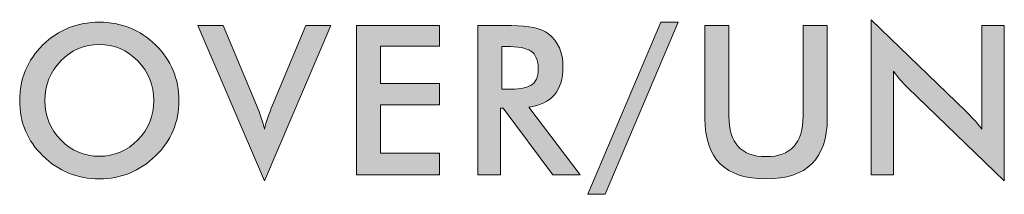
# Model space of a CAD drawing. Header units: inches. Extents: x -3.1 to 15.2, y -1.5 to 10.6.
# Tile 24 of 89: x 5.2359 to 5.433, y 1.416 to 1.4509. Entities that reach past the tile are written whole.
import ezdxf

# ---------------------------------------------------------------- set-up
doc = ezdxf.new("R2010")
doc.units = ezdxf.units.IN
doc.header["$MEASUREMENT"] = 0
doc.layers.add('Screenprinting', color=7, linetype='Continuous')

# ---------------------------------------------------------------- blocks, each defined once
blk = doc.blocks.new('block 3240')
at = {"layer": 'Screenprinting', "true_color": 0xffffff}
h = blk.add_hatch(color=7, dxfattribs=at)
h.dxf.hatch_style = 2
edge = h.paths.add_edge_path()
edge.add_spline(control_points=[(5.40629, 1.41988), (5.40629, 1.41988), (5.40629, 1.45089), (5.40629, 1.45089), (5.40629, 1.45089), (5.42523, 1.43264), (5.42523, 1.43264), (5.42626, 1.43165), (5.42735, 1.43043), (5.42849, 1.42902), (5.42849, 1.42902), (5.42849, 1.44972), (5.42849, 1.44972), (5.42849, 1.44972), (5.43296, 1.44972), (5.43296, 1.44972), (5.43296, 1.44972), (5.43296, 1.41871), (5.43296, 1.41871), (5.43296, 1.41871), (5.41364, 1.43728), (5.41364, 1.43728), (5.41258, 1.43829), (5.41161, 1.4394), (5.41075, 1.44062), (5.41075, 1.44062), (5.41075, 1.41988), (5.41075, 1.41988), (5.41075, 1.41988), (5.40629, 1.41988), (5.40629, 1.41988)], knot_values=[0, 0, 0, 0, 1, 1, 1, 2, 2, 2, 3, 3, 3, 4, 4, 4, 5, 5, 5, 6, 6, 6, 7, 7, 7, 8, 8, 8, 9, 9, 9, 10, 10, 10, 10], degree=3, periodic=1)
h = blk.add_hatch(color=7, dxfattribs=at)
h.dxf.hatch_style = 2
edge = h.paths.add_edge_path()
edge.add_spline(control_points=[(5.26774, 1.43473), (5.26774, 1.43039), (5.26618, 1.42672), (5.26307, 1.42368), (5.25992, 1.42061), (5.25616, 1.41909), (5.2518, 1.41909), (5.24738, 1.41909), (5.2436, 1.42061), (5.24049, 1.42368), (5.23741, 1.42669), (5.23586, 1.43037), (5.23586, 1.43473), (5.23586, 1.4391), (5.23741, 1.4428), (5.24049, 1.44584), (5.2436, 1.44887), (5.24738, 1.45039), (5.2518, 1.45039), (5.2562, 1.45039), (5.25995, 1.44887), (5.26307, 1.44584), (5.26618, 1.44278), (5.26774, 1.43907), (5.26774, 1.43473)], knot_values=[0, 0, 0, 0, 1, 1, 1, 2, 2, 2, 3, 3, 3, 4, 4, 4, 5, 5, 5, 6, 6, 6, 7, 7, 7, 8, 8, 8, 8], degree=3, periodic=1)
edge = h.paths.add_edge_path()
edge.add_spline(control_points=[(5.2627, 1.43473), (5.2627, 1.43783), (5.26162, 1.44047), (5.25948, 1.44267), (5.25739, 1.44484), (5.25484, 1.44592), (5.2518, 1.44592), (5.24877, 1.44592), (5.2462, 1.44484), (5.24408, 1.44267), (5.24196, 1.4405), (5.24091, 1.43785), (5.24091, 1.43473), (5.24091, 1.43165), (5.24196, 1.42902), (5.24408, 1.42685), (5.2462, 1.42468), (5.24877, 1.4236), (5.2518, 1.4236), (5.25481, 1.4236), (5.25736, 1.42468), (5.25948, 1.42685), (5.26162, 1.42905), (5.2627, 1.43168), (5.2627, 1.43473)], knot_values=[0, 0, 0, 0, 1, 1, 1, 2, 2, 2, 3, 3, 3, 4, 4, 4, 5, 5, 5, 6, 6, 6, 7, 7, 7, 8, 8, 8, 8], degree=3, periodic=1)
h = blk.add_hatch(color=7, dxfattribs=at)
h.dxf.hatch_style = 2
edge = h.paths.add_edge_path()
edge.add_spline(control_points=[(5.28485, 1.41871), (5.28485, 1.41871), (5.27154, 1.44972), (5.27154, 1.44972), (5.27154, 1.44972), (5.27659, 1.44972), (5.27659, 1.44972), (5.27659, 1.44972), (5.28327, 1.43382), (5.28327, 1.43382), (5.28402, 1.43203), (5.28455, 1.43043), (5.28485, 1.42902), (5.28522, 1.43053), (5.28576, 1.43212), (5.28648, 1.43382), (5.28648, 1.43382), (5.29316, 1.44972), (5.29316, 1.44972), (5.29316, 1.44972), (5.29816, 1.44972), (5.29816, 1.44972), (5.29816, 1.44972), (5.28485, 1.41871), (5.28485, 1.41871)], knot_values=[0, 0, 0, 0, 1, 1, 1, 2, 2, 2, 3, 3, 3, 4, 4, 4, 5, 5, 5, 6, 6, 6, 7, 7, 7, 8, 8, 8, 8], degree=3, periodic=1)
h = blk.add_hatch(color=7, dxfattribs=at)
h.dxf.hatch_style = 2
h.paths.add_polyline_path([(5.30326, 1.41988), (5.30326, 1.44972), (5.31991, 1.44972), (5.31991, 1.44558), (5.30809, 1.44558), (5.30809, 1.43812), (5.31991, 1.43812), (5.31991, 1.43387), (5.30809, 1.43387), (5.30809, 1.42422), (5.31991, 1.42422), (5.31991, 1.41988)])
h = blk.add_hatch(color=7, dxfattribs=at)
h.dxf.hatch_style = 2
edge = h.paths.add_edge_path()
edge.add_spline(control_points=[(5.33209, 1.43324), (5.33209, 1.43324), (5.33209, 1.41988), (5.33209, 1.41988), (5.33209, 1.41988), (5.32754, 1.41988), (5.32754, 1.41988), (5.32754, 1.41988), (5.32754, 1.44972), (5.32754, 1.44972), (5.32754, 1.44972), (5.3343, 1.44972), (5.3343, 1.44972), (5.3378, 1.44972), (5.34028, 1.44916), (5.34173, 1.44805), (5.34365, 1.44652), (5.3446, 1.44434), (5.3446, 1.4415), (5.3446, 1.43669), (5.34233, 1.434), (5.33776, 1.43344), (5.33776, 1.43344), (5.34803, 1.41988), (5.34803, 1.41988), (5.34803, 1.41988), (5.34256, 1.41988), (5.34256, 1.41988), (5.34256, 1.41988), (5.33263, 1.43324), (5.33263, 1.43324), (5.33263, 1.43324), (5.33209, 1.43324), (5.33209, 1.43324)], knot_values=[0, 0, 0, 0, 1, 1, 1, 2, 2, 2, 3, 3, 3, 4, 4, 4, 5, 5, 5, 6, 6, 6, 7, 7, 7, 8, 8, 8, 9, 9, 9, 10, 10, 10, 11, 11, 11, 11], degree=3, periodic=1)
edge = h.paths.add_edge_path()
edge.add_spline(control_points=[(5.33238, 1.43698), (5.33238, 1.43698), (5.33326, 1.43698), (5.33326, 1.43698), (5.33559, 1.43698), (5.33724, 1.43724), (5.3382, 1.43776), (5.33916, 1.43827), (5.33964, 1.43939), (5.33964, 1.44108), (5.33964, 1.44283), (5.33915, 1.44401), (5.33818, 1.44463), (5.33721, 1.44524), (5.33556, 1.44554), (5.33326, 1.44554), (5.33326, 1.44554), (5.33238, 1.44554), (5.33238, 1.44554), (5.33238, 1.44554), (5.33238, 1.43698), (5.33238, 1.43698)], knot_values=[0, 0, 0, 0, 1, 1, 1, 2, 2, 2, 3, 3, 3, 4, 4, 4, 5, 5, 5, 6, 6, 6, 7, 7, 7, 7], degree=3, periodic=1)
h = blk.add_hatch(color=7, dxfattribs=at)
h.dxf.hatch_style = 2
h.paths.add_polyline_path([(5.36418, 1.45039), (5.36764, 1.45039), (5.35304, 1.416), (5.34958, 1.416)])
h = blk.add_hatch(color=7, dxfattribs=at)
h.dxf.hatch_style = 2
edge = h.paths.add_edge_path()
edge.add_spline(control_points=[(5.37303, 1.44972), (5.37303, 1.44972), (5.37783, 1.44972), (5.37783, 1.44972), (5.37783, 1.44972), (5.37783, 1.43161), (5.37783, 1.43161), (5.37783, 1.42622), (5.3803, 1.42352), (5.38525, 1.42352), (5.3902, 1.42352), (5.39268, 1.42622), (5.39268, 1.43161), (5.39268, 1.43161), (5.39268, 1.44972), (5.39268, 1.44972), (5.39268, 1.44972), (5.39752, 1.44972), (5.39752, 1.44972), (5.39752, 1.44972), (5.39752, 1.43115), (5.39752, 1.43115), (5.39752, 1.42311), (5.39343, 1.41909), (5.38525, 1.41909), (5.3771, 1.41909), (5.37303, 1.42311), (5.37303, 1.43115), (5.37303, 1.43115), (5.37303, 1.44972), (5.37303, 1.44972)], knot_values=[0, 0, 0, 0, 1, 1, 1, 2, 2, 2, 3, 3, 3, 4, 4, 4, 5, 5, 5, 6, 6, 6, 7, 7, 7, 8, 8, 8, 9, 9, 9, 10, 10, 10, 10], degree=3, periodic=1)
at = {"layer": 'Screenprinting', "lineweight": 0}
for points in [[(5.30326, 1.41988), (5.30326, 1.44972), (5.31991, 1.44972), (5.31991, 1.44558), (5.30809, 1.44558), (5.30809, 1.43812), (5.31991, 1.43812), (5.31991, 1.43387), (5.30809, 1.43387), (5.30809, 1.42422), (5.31991, 1.42422), (5.31991, 1.41988), (5.30326, 1.41988)], [(5.36418, 1.45039), (5.36764, 1.45039), (5.35304, 1.416), (5.34958, 1.416), (5.36418, 1.45039)]]:
    blk.add_lwpolyline(points, dxfattribs=at)
for points, knots in [([(5.40629, 1.41988), (5.40629, 1.41988), (5.40629, 1.45089), (5.40629, 1.45089), (5.40629, 1.45089), (5.42523, 1.43264), (5.42523, 1.43264), (5.42626, 1.43165), (5.42735, 1.43043), (5.42849, 1.42902), (5.42849, 1.42902), (5.42849, 1.44972), (5.42849, 1.44972), (5.42849, 1.44972), (5.43296, 1.44972), (5.43296, 1.44972), (5.43296, 1.44972), (5.43296, 1.41871), (5.43296, 1.41871), (5.43296, 1.41871), (5.41364, 1.43728), (5.41364, 1.43728), (5.41258, 1.43829), (5.41161, 1.4394), (5.41075, 1.44062), (5.41075, 1.44062), (5.41075, 1.41988), (5.41075, 1.41988), (5.41075, 1.41988), (5.40629, 1.41988), (5.40629, 1.41988)], [0, 0, 0, 0, 1, 1, 1, 2, 2, 2, 3, 3, 3, 4, 4, 4, 5, 5, 5, 6, 6, 6, 7, 7, 7, 8, 8, 8, 9, 9, 9, 10, 10, 10, 10]), ([(5.26774, 1.43473), (5.26774, 1.43039), (5.26618, 1.42672), (5.26307, 1.42368), (5.25992, 1.42061), (5.25616, 1.41909), (5.2518, 1.41909), (5.24738, 1.41909), (5.2436, 1.42061), (5.24049, 1.42368), (5.23741, 1.42669), (5.23586, 1.43037), (5.23586, 1.43473), (5.23586, 1.4391), (5.23741, 1.4428), (5.24049, 1.44584), (5.2436, 1.44887), (5.24738, 1.45039), (5.2518, 1.45039), (5.2562, 1.45039), (5.25995, 1.44887), (5.26307, 1.44584), (5.26618, 1.44278), (5.26774, 1.43907), (5.26774, 1.43473)], [0, 0, 0, 0, 1, 1, 1, 2, 2, 2, 3, 3, 3, 4, 4, 4, 5, 5, 5, 6, 6, 6, 7, 7, 7, 8, 8, 8, 8]), ([(5.28485, 1.41871), (5.28485, 1.41871), (5.27154, 1.44972), (5.27154, 1.44972), (5.27154, 1.44972), (5.27659, 1.44972), (5.27659, 1.44972), (5.27659, 1.44972), (5.28327, 1.43382), (5.28327, 1.43382), (5.28402, 1.43203), (5.28455, 1.43043), (5.28485, 1.42902), (5.28522, 1.43053), (5.28576, 1.43212), (5.28648, 1.43382), (5.28648, 1.43382), (5.29316, 1.44972), (5.29316, 1.44972), (5.29316, 1.44972), (5.29816, 1.44972), (5.29816, 1.44972), (5.29816, 1.44972), (5.28485, 1.41871), (5.28485, 1.41871)], [0, 0, 0, 0, 1, 1, 1, 2, 2, 2, 3, 3, 3, 4, 4, 4, 5, 5, 5, 6, 6, 6, 7, 7, 7, 8, 8, 8, 8]), ([(5.33209, 1.43324), (5.33209, 1.43324), (5.33209, 1.41988), (5.33209, 1.41988), (5.33209, 1.41988), (5.32754, 1.41988), (5.32754, 1.41988), (5.32754, 1.41988), (5.32754, 1.44972), (5.32754, 1.44972), (5.32754, 1.44972), (5.3343, 1.44972), (5.3343, 1.44972), (5.3378, 1.44972), (5.34028, 1.44916), (5.34173, 1.44805), (5.34365, 1.44652), (5.3446, 1.44434), (5.3446, 1.4415), (5.3446, 1.43669), (5.34233, 1.434), (5.33776, 1.43344), (5.33776, 1.43344), (5.34803, 1.41988), (5.34803, 1.41988), (5.34803, 1.41988), (5.34256, 1.41988), (5.34256, 1.41988), (5.34256, 1.41988), (5.33263, 1.43324), (5.33263, 1.43324), (5.33263, 1.43324), (5.33209, 1.43324), (5.33209, 1.43324)], [0, 0, 0, 0, 1, 1, 1, 2, 2, 2, 3, 3, 3, 4, 4, 4, 5, 5, 5, 6, 6, 6, 7, 7, 7, 8, 8, 8, 9, 9, 9, 10, 10, 10, 11, 11, 11, 11]), ([(5.37303, 1.44972), (5.37303, 1.44972), (5.37783, 1.44972), (5.37783, 1.44972), (5.37783, 1.44972), (5.37783, 1.43161), (5.37783, 1.43161), (5.37783, 1.42622), (5.3803, 1.42352), (5.38525, 1.42352), (5.3902, 1.42352), (5.39268, 1.42622), (5.39268, 1.43161), (5.39268, 1.43161), (5.39268, 1.44972), (5.39268, 1.44972), (5.39268, 1.44972), (5.39752, 1.44972), (5.39752, 1.44972), (5.39752, 1.44972), (5.39752, 1.43115), (5.39752, 1.43115), (5.39752, 1.42311), (5.39343, 1.41909), (5.38525, 1.41909), (5.3771, 1.41909), (5.37303, 1.42311), (5.37303, 1.43115), (5.37303, 1.43115), (5.37303, 1.44972), (5.37303, 1.44972)], [0, 0, 0, 0, 1, 1, 1, 2, 2, 2, 3, 3, 3, 4, 4, 4, 5, 5, 5, 6, 6, 6, 7, 7, 7, 8, 8, 8, 9, 9, 9, 10, 10, 10, 10]), ([(5.2627, 1.43473), (5.2627, 1.43783), (5.26162, 1.44047), (5.25948, 1.44267), (5.25739, 1.44484), (5.25484, 1.44592), (5.2518, 1.44592), (5.24877, 1.44592), (5.2462, 1.44484), (5.24408, 1.44267), (5.24196, 1.4405), (5.24091, 1.43785), (5.24091, 1.43473), (5.24091, 1.43165), (5.24196, 1.42902), (5.24408, 1.42685), (5.2462, 1.42468), (5.24877, 1.4236), (5.2518, 1.4236), (5.25481, 1.4236), (5.25736, 1.42468), (5.25948, 1.42685), (5.26162, 1.42905), (5.2627, 1.43168), (5.2627, 1.43473)], [0, 0, 0, 0, 1, 1, 1, 2, 2, 2, 3, 3, 3, 4, 4, 4, 5, 5, 5, 6, 6, 6, 7, 7, 7, 8, 8, 8, 8]), ([(5.33238, 1.43698), (5.33238, 1.43698), (5.33326, 1.43698), (5.33326, 1.43698), (5.33559, 1.43698), (5.33724, 1.43724), (5.3382, 1.43776), (5.33916, 1.43827), (5.33964, 1.43939), (5.33964, 1.44108), (5.33964, 1.44283), (5.33915, 1.44401), (5.33818, 1.44463), (5.33721, 1.44524), (5.33556, 1.44554), (5.33326, 1.44554), (5.33326, 1.44554), (5.33238, 1.44554), (5.33238, 1.44554), (5.33238, 1.44554), (5.33238, 1.43698), (5.33238, 1.43698)], [0, 0, 0, 0, 1, 1, 1, 2, 2, 2, 3, 3, 3, 4, 4, 4, 5, 5, 5, 6, 6, 6, 7, 7, 7, 7])]:
    blk.add_open_spline(points, degree=3, knots=knots, dxfattribs=at)
blk = doc.blocks.new('block 3239')
at = {"layer": 'Screenprinting'}
blk.add_blockref('block 3240', (0, 0), dxfattribs=at)

msp = doc.modelspace()

# ---------------------------------------------------------------- block references
at = {"layer": 'Screenprinting'}
msp.add_blockref('block 3239', (0, 0), dxfattribs=at)

doc.saveas('drawing.dxf')
